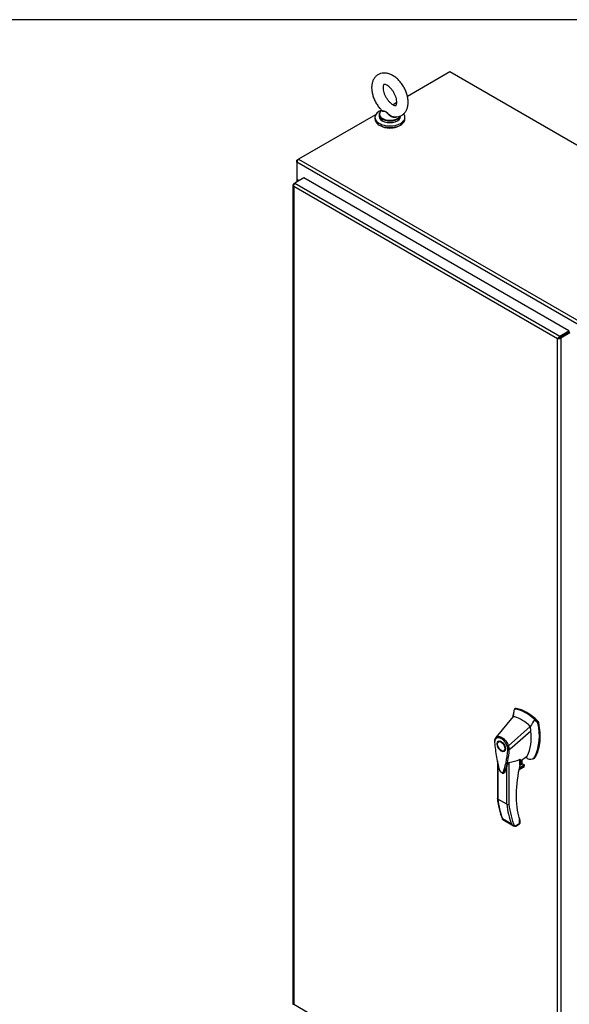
# Model space of a CAD drawing. Header units: inches. Extents: x 1 to 359, y -2 to 239.
# Tile 23 of 24: x 287 to 319, y 182 to 239. Entities that reach past the tile are written whole.
import ezdxf

# ---------------------------------------------------------------- set-up
doc = ezdxf.new("R2010")
doc.units = ezdxf.units.IN
doc.header["$MEASUREMENT"] = 0
for name, color, linetype in [('COM70112-1', 7, 'Continuous'), ('COM71181-1', 7, 'Continuous'), ('COM71193-1', 7, 'Continuous'), ('Default', 7, 'Continuous'), ('HAN86294', 7, 'Continuous'), ('SCS86415', 7, 'Continuous'), ('WAF25377', 7, 'Continuous'), ('WAM254785', 7, 'Continuous')]:
    doc.layers.add(name, color=color, linetype=linetype)

# ---------------------------------------------------------------- blocks, each defined once
blk = doc.blocks.new('SE5')
at = {"layer": 'COM70112-1', "color": 7, "linetype": 'Continuous'}
for p, q in [((312.506, 235.829), (310.037, 234.404)), ((346.357, 216.285), (312.506, 235.829)), ((309.414, 234.044), (309.202, 233.922)), ((308.17, 233.326), (303.702, 230.746)), ((337.453, 211.027), (303.601, 230.571)), ((303.601, 230.571), (303.601, 229.59)), ((303.702, 230.746), (337.554, 211.202)), ((303.601, 229.59), (303.738, 229.511)), ((319.239, 220.575), (319.239, 220.575)), ((319.307, 220.614), (319.307, 220.614))]:
    blk.add_line(p, q, dxfattribs=at)
blk.add_ellipse((303.702, 230.63), major_axis=(0.071, 0.124), ratio=0.57735, start_param=0.785398, end_param=2.356194, dxfattribs=at)
at = {"layer": 'COM71181-1', "color": 7, "linetype": 'Continuous'}
for p, q in [((303.601, 230.688), (303.702, 230.746)), ((303.601, 230.688), (303.631, 230.671)), ((303.601, 230.571), (303.601, 230.688)), ((303.593, 229.604), (303.593, 229.427)), ((303.635, 229.546), (303.635, 229.452)), ((303.717, 229.499), (303.635, 229.546))]:
    blk.add_line(p, q, dxfattribs=at)
blk.add_ellipse((303.736, 229.604), major_axis=(0.143, 0), ratio=0.57735, start_param=2.806736, end_param=3.926991, dxfattribs=at)
at = {"layer": 'COM71193-1', "color": 7, "linetype": 'Continuous'}
for p, q in [((303.373, 229.266), (303.373, 181.585)), ((303.402, 229.257), (303.374, 229.255)), ((303.415, 229.324), (303.482, 229.363)), ((303.999, 229.662), (303.482, 229.363)), ((303.482, 229.363), (318.904, 220.459)), ((319.421, 220.758), (303.999, 229.662)), ((303.414, 229.169), (303.415, 229.168)), ((303.415, 229.168), (303.415, 229.169)), ((303.415, 229.169), (303.415, 229.169)), ((303.415, 229.168), (303.415, 229.169)), ((318.769, 220.304), (303.415, 229.168)), ((303.415, 229.168), (303.415, 181.566)), ((303.415, 229.168), (303.415, 229.168)), ((318.904, 220.459), (319.421, 220.758)), ((318.904, 220.382), (319.421, 220.681)), ((319.421, 220.68), (318.904, 220.382)), ((319.489, 220.642), (318.971, 220.343)), ((319.421, 220.758), (319.421, 220.681)), ((319.489, 220.642), (319.421, 220.68)), ((318.769, 220.304), (318.86, 220.356)), ((318.859, 220.356), (318.769, 220.304)), ((318.784, 220.313), (318.769, 220.304)), ((318.769, 172.701), (318.769, 220.304)), ((318.769, 220.304), (318.769, 220.304)), ((318.769, 220.304), (318.769, 220.304)), ((318.769, 220.304), (318.769, 220.304)), ((318.769, 220.304), (318.769, 220.304)), ((318.859, 220.356), (318.824, 220.367)), ((318.86, 220.356), (318.851, 220.319)), ((318.904, 220.382), (318.859, 220.356)), ((318.86, 220.356), (318.904, 220.382)), ((318.904, 220.382), (318.904, 220.382)), ((318.904, 220.382), (318.904, 220.382)), ((318.904, 220.382), (318.904, 220.382)), ((318.904, 220.382), (318.904, 220.382)), ((318.971, 220.343), (318.971, 172.662)), ((303.415, 181.566), (303.414, 181.566)), ((303.415, 181.566), (318.769, 172.701)), ((303.415, 181.566), (303.415, 181.566)), ((303.415, 181.566), (303.415, 181.566)), ((303.415, 181.566), (303.415, 181.566))]:
    blk.add_line(p, q, dxfattribs=at)
for centre, radius, start, end in [((303.541, 229.281), 0.169, 188.66802, 221.43114), ((303.661, 229.252), 0.26, 175.70571, 198.6064), ((318.997, 220.163), 0.268, 130.24922, 148.19098), ((318.761, 220.572), 0.268, 271.80902, 289.75078)]:
    blk.add_arc(centre, radius, start, end, dxfattribs=at)
for centre, major_axis, start_param, end_param in [((303.516, 229.266), (0.143, 0), 2.356194, 3.27243), ((303.482, 229.246), (0.071, 0.124), 0.785398, 1.701633), ((318.904, 220.343), (0.072, 0.124), 0.785398, 1.701633), ((318.87, 220.401), (0.143, 0), 4.581552, 5.497787), ((303.516, 181.585), (0.143, 0), 3.141593, 3.27243)]:
    blk.add_ellipse(centre, major_axis=major_axis, ratio=0.57735, start_param=start_param, end_param=end_param, dxfattribs=at)
blk.add_open_spline([(303.374, 181.574), (303.376, 181.572), (303.381, 181.57), (303.391, 181.567), (303.395, 181.567), (303.404, 181.566), (303.409, 181.566), (303.414, 181.566)], degree=3, knots=[0, 0, 0, 0, 0.5, 0.5, 0.75, 0.75, 1, 1, 1, 1], dxfattribs=at)
at = {"layer": 'HAN86294', "color": 7, "linetype": 'Continuous'}
for p, q in [((316.183, 198.319), (315.177, 197.096)), ((316.234, 198.666), (316.183, 198.319)), ((316.244, 198.708), (316.234, 198.666)), ((316.324, 198.775), (316.265, 198.741)), ((316.299, 198.747), (316.356, 198.78)), ((317.184, 197.742), (315.911, 196.606)), ((317.57, 198.013), (317.443, 198.135)), ((317.57, 198.013), (317.627, 198.046)), ((317.625, 197.911), (317.682, 197.943)), ((315.177, 197.095), (315.15, 197.062)), ((315.434, 196.89), (315.346, 196.839)), ((315.646, 196.319), (315.734, 196.37)), ((315.962, 196.37), (315.963, 196.372)), ((316.599, 195.724), (316.971, 195.992)), ((317.457, 195.975), (317.513, 196.007)), ((315.268, 195.735), (315.268, 193.547)), ((315.294, 195.602), (315.294, 193.509)), ((315.938, 195.646), (315.938, 193.215)), ((316.847, 195.457), (316.534, 195.276)), ((316.546, 195.332), (316.828, 195.495)), ((316.58, 195.478), (316.698, 195.546)), ((316.581, 195.482), (316.581, 195.823)), ((316.599, 195.506), (316.599, 195.803)), ((316.698, 195.546), (316.698, 195.795)), ((316.706, 195.558), (316.706, 195.801)), ((316.828, 195.495), (316.706, 195.565)), ((317.349, 195.861), (317.408, 195.895)), ((315.81, 193.21), (315.81, 195.391)), ((316.519, 195.204), (316.787, 195.359)), ((316.521, 195.215), (316.819, 195.387)), ((315.81, 193.21), (315.294, 193.509)), ((315.559, 192.387), (316.075, 192.089)), ((315.587, 192.315), (316.213, 191.954)), ((316.272, 191.932), (316.56, 192.098)), ((316.341, 191.942), (316.556, 192.066)), ((316.575, 192.34), (316.558, 192.398)), ((316.56, 192.098), (316.56, 192.297)), ((316.586, 192.118), (316.586, 192.279))]:
    blk.add_line(p, q, dxfattribs=at)
for centre, radius, start, end in [((309.223, 199.055), 6.995, 353.8843, 354.57827), ((316.291, 198.7), 0.0478, 80.57156, 170.09371), ((314.724, 197.188), 2.99, 336.06491, 13.99549), ((317.42, 197.867), 0.21, 12.12422, 44.31154), ((315.441, 196.886), 0.337, 153.45406, 184.20608), ((315.429, 196.831), 0.32, 141.11203, 182.47497), ((315.441, 196.886), 0.337, 141.55217, 146.85821), ((315.833, 196.769), 0.181, 272.98106, 295.53925), ((315.174, 196.357), 0.708, 1.4293, 19.06819), ((315.208, 196.331), 0.755, 2.98151, 21.32136), ((310.992, 196.734), 4.984, 340.56542, 355.82537), ((315.926, 196.456), 0.0931, 241.17241, 292.54547), ((315.67, 197.878), 2.248, 276.83272, 293.90537), ((316.539, 195.506), 0.06, 346.46287, 0), ((316.809, 195.462), 0.0385, 352.48421, 59.47215), ((315.586, 192.773), 3.418, 65.17768, 67.5781), ((316.725, 195.459), 0.119, 301.76301, 322.50066), ((319.77, 194.023), 4.528, 185.96345, 201.76721), ((315.87, 193.329), 0.133, 243.40997, 300.79876), ((316.385, 192.271), 0.36, 210.45213, 251.46621), ((316.526, 192.118), 0.06, 300, 0), ((316.127, 191.995), 0.158, 335.6435, 336.40064)]:
    blk.add_arc(centre, radius, start, end, dxfattribs=at)
for centre, major_axis, ratio, start_param, end_param in [((316.684, 196.257), (-1.142, 1.979), 0.57735, -0.49151, -0.47064), ((318.795, 196.491), (-1.861, 3.223), 0.57735, 0.554197, 0.658169), ((316.684, 196.257), (-1.142, 1.979), 0.57735, -0.533193, -0.49151), ((316.684, 196.257), (-1.142, 1.979), 0.57735, 5.183029, 5.749992), ((316.935, 196.401), (-1.292, 2.238), 0.57735, 5.216072, 5.852948), ((316.386, 198.666), (0.062, -0.108), 0.57735, 2.711356, 3.141593), ((316.991, 196.434), (-1.292, 2.238), 0.57735, 5.142626, 5.852948), ((314.823, 198.494), (1.711, -2.963), 0.57735, 0.961917, 1.005578), ((315.13, 198.672), (1.861, -3.223), 0.57735, 0.347274, 1.032882), ((317.596, 197.968), (0.063, -0.108), 0.57735, 1.032882, 2.001033), ((314.823, 198.494), (1.711, -2.963), 0.57735, 0.347274, 0.9125), ((314.823, 198.494), (1.711, -2.963), 0.57735, 0.934083, 0.961917), ((314.823, 198.494), (1.711, -2.963), 0.57735, 0.9125, 0.934083), ((315.584, 196.63), (0.175, -0.303), 0.57735, 3.396895, 3.682808), ((315.584, 196.63), (0.175, -0.303), 0.57735, 5.74197, 6.027883), ((316.725, 196.367), (-0.225, 0.39), 0.57735, 3.22493, 3.488867), ((317.033, 196.544), (-0.375, 0.65), 0.57735, 3.141593, 3.488867), ((320.939, 196.373), (-3.239, -5.609), 0.57735, 5.185461, 5.780619), ((316.539, 195.506), (-0.06, 0), 0.57735, 2.356194, 3.141593), ((316.539, 195.506), (-0.0583, 0.014), 0.372014, 2.470308, 3.141593), ((316.534, 195.618), (-0.101, -0.175), 0.57735, 1.252561, 2.851005), ((316.523, 195.624), (0.094, 0.162), 0.57735, 4.529102, 5.922821), ((316.676, 195.558), (-0.03, 0), 0.57735, 2.356194, 3.141593), ((316.761, 195.432), (-0.063, -0.108), 0.57735, 1.492881, 2.113829), ((316.976, 196.512), (0.375, -0.65), 0.57735, -0.71714, -0.516378), ((316.976, 196.512), (-0.375, 0.65), 0.57735, 2.625215, 3.488867), ((320.484, 197.269), (-3.7, -6.408), 0.57735, -0.658671, -0.441314), ((321.001, 196.971), (-3.7, -6.408), 0.57735, -0.658671, -0.441314), ((321.064, 196.934), (-3.655, -6.33), 0.57735, 5.625294, 5.881649), ((320.939, 196.373), (-3.239, -5.609), 0.57735, -0.502566, -0.488515), ((316.496, 192.135), (-0.0623, 0.0676), 0.368973, 3.059018, 3.844416), ((316.517, 192.322), (-0.0573, -0.0179), 0.720992, 2.15675, 3.14275), ((316.496, 192.135), (-0.0897, 0.0201), 0.368973, 2.438769, 3.224167)]:
    blk.add_ellipse(centre, major_axis=major_axis, ratio=ratio, start_param=start_param, end_param=end_param, dxfattribs=at)
for major_axis in [(0.175, -0.303), (0.15, -0.26)]:
    blk.add_ellipse((315.496, 196.579), major_axis=major_axis, ratio=0.57735, dxfattribs=at)
for points in [[(317.443, 198.135), (317.356, 198.004), (317.27, 197.873), (317.184, 197.742)], [(317.223, 197.463), (316.803, 197.099), (316.383, 196.735), (315.963, 196.372)], [(315.693, 195.076), (315.688, 195.06), (315.679, 195.048), (315.668, 195.039)]]:
    blk.add_open_spline(points, degree=3, dxfattribs=at)
for points, knots in [([(315.177, 197.096), (315.2, 197.117), (315.226, 197.133), (315.283, 197.153), (315.314, 197.157), (315.381, 197.153), (315.417, 197.145), (315.488, 197.119), (315.526, 197.099), (315.598, 197.051), (315.634, 197.021), (315.703, 196.954), (315.736, 196.916), (315.797, 196.834), (315.824, 196.791), (315.873, 196.7), (315.894, 196.653), (315.911, 196.606)], [0, 0, 0, 0, 0.125, 0.125, 0.25, 0.25, 0.375, 0.375, 0.5, 0.5, 0.625, 0.625, 0.75, 0.75, 0.875, 0.875, 1, 1, 1, 1]), ([(315.105, 196.861), (315.101, 196.858), (315.097, 196.854), (315.093, 196.847), (315.092, 196.842), (315.092, 196.836), (315.093, 196.834), (315.094, 196.83), (315.096, 196.829), (315.099, 196.825), (315.1, 196.823), (315.105, 196.82), (315.107, 196.818), (315.11, 196.817)], [0, 0, 0, 0, 0.25, 0.25, 0.5, 0.5, 0.625, 0.625, 0.75, 0.75, 0.875, 0.875, 1, 1, 1, 1]), ([(315.11, 196.817), (315.13, 196.531), (315.167, 196.239), (315.248, 195.792), (315.279, 195.642), (315.332, 195.415), (315.351, 195.338), (315.377, 195.243), (315.382, 195.224), (315.396, 195.185), (315.405, 195.166), (315.439, 195.113), (315.468, 195.084), (315.511, 195.06), (315.524, 195.055), (315.536, 195.052)], [0, 0, 0, 0, 0.25, 0.25, 0.375, 0.375, 0.4375, 0.4375, 0.453125, 0.453125, 0.46875, 0.46875, 0.5, 0.5, 0.5136452, 0.5136452, 0.5136452, 0.5136452]), ([(315.177, 197.096), (315.171, 197.088), (315.168, 197.077), (315.169, 197.054), (315.173, 197.042), (315.18, 197.032)], [0, 0, 0, 0, 0.5, 0.5, 1, 1, 1, 1]), ([(315.843, 196.588), (315.827, 196.631), (315.808, 196.673), (315.781, 196.724), (315.775, 196.735), (315.763, 196.755), (315.757, 196.765), (315.738, 196.794), (315.725, 196.813), (315.698, 196.85), (315.683, 196.868), (315.661, 196.893), (315.653, 196.902), (315.638, 196.918), (315.63, 196.926), (315.591, 196.963), (315.559, 196.99), (315.493, 197.034), (315.46, 197.051), (315.419, 197.067), (315.411, 197.069), (315.395, 197.074), (315.387, 197.076), (315.363, 197.082), (315.348, 197.084), (315.318, 197.086), (315.304, 197.085), (315.275, 197.082), (315.262, 197.078), (315.223, 197.065), (315.2, 197.051), (315.18, 197.032)], [0, 0, 0, 0, 0.125, 0.125, 0.15625, 0.15625, 0.1875, 0.1875, 0.25, 0.25, 0.3125, 0.3125, 0.34375, 0.34375, 0.375, 0.375, 0.5, 0.5, 0.625, 0.625, 0.65625, 0.65625, 0.6875, 0.6875, 0.75, 0.75, 0.8125, 0.8125, 0.875, 0.875, 1, 1, 1, 1]), ([(315.536, 195.052), (315.552, 195.049), (315.567, 195.051), (315.59, 195.062), (315.599, 195.07), (315.613, 195.094), (315.617, 195.108), (315.642, 195.174), (315.661, 195.229), (315.713, 195.395), (315.744, 195.51), (315.824, 195.863), (315.861, 196.112), (315.881, 196.375)], [0.5136452, 0.5136452, 0.5136452, 0.5136452, 0.53125, 0.53125, 0.546875, 0.546875, 0.5625, 0.5625, 0.625, 0.625, 0.75, 0.75, 1, 1, 1, 1]), ([(315.81, 195.391), (315.822, 195.431), (315.836, 195.473), (315.863, 195.539), (315.873, 195.562), (315.891, 195.597), (315.898, 195.608), (315.91, 195.626), (315.915, 195.632), (315.926, 195.642), (315.933, 195.646), (315.938, 195.646)], [0, 0, 0, 0, 0.5, 0.5, 0.75, 0.75, 0.875, 0.875, 0.9375, 0.9375, 1, 1, 1, 1]), ([(316.581, 195.823), (316.584, 195.824), (316.586, 195.824), (316.59, 195.824), (316.591, 195.824), (316.595, 195.821), (316.596, 195.819), (316.598, 195.813), (316.599, 195.81), (316.599, 195.806), (316.599, 195.805), (316.599, 195.805)], [0, 0, 0, 0, 0.0625, 0.0625, 0.125, 0.125, 0.25, 0.25, 0.375, 0.375, 0.3976584, 0.3976584, 0.3976584, 0.3976584]), ([(315.556, 195.022), (315.558, 195.021), (315.578, 195.012), (315.618, 195.015), (315.656, 195.027), (315.668, 195.039), (315.668, 195.04)], [0, 0, 0, 0, 0.066437, 0.546563, 0.98459, 1, 1, 1, 1]), ([(315.81, 195.391), (315.79, 195.322), (315.769, 195.254), (315.734, 195.153), (315.721, 195.12), (315.701, 195.071), (315.692, 195.057), (315.679, 195.048)], [0, 0, 0, 0, 0.2045748, 0.2045748, 0.3106572, 0.3106572, 0.3641506, 0.3641506, 0.3641506, 0.3641506]), ([(315.294, 193.509), (315.29, 193.511), (315.286, 193.514), (315.28, 193.519), (315.277, 193.522), (315.272, 193.529), (315.271, 193.532), (315.268, 193.539), (315.268, 193.543), (315.268, 193.547)], [0, 0, 0, 0, 0.125, 0.125, 0.25, 0.25, 0.375, 0.375, 0.4994523, 0.4994523, 0.4994523, 0.4994523]), ([(315.587, 192.316), (315.583, 192.317), (315.58, 192.32), (315.574, 192.325), (315.571, 192.328), (315.564, 192.338), (315.561, 192.346), (315.558, 192.36), (315.558, 192.365), (315.558, 192.375), (315.558, 192.381), (315.559, 192.387)], [0.2815674, 0.2815674, 0.2815674, 0.2815674, 0.375, 0.375, 0.5, 0.5, 0.75, 0.75, 0.875, 0.875, 1, 1, 1, 1]), ([(316.586, 192.278), (316.586, 192.278), (316.586, 192.279), (316.585, 192.28), (316.582, 192.282), (316.573, 192.288), (316.567, 192.292), (316.56, 192.297)], [0.4406417, 0.4406417, 0.4406417, 0.4406417, 0.5, 0.5, 0.75, 0.75, 1, 1, 1, 1]), ([(316.586, 192.279), (316.586, 192.279), (316.586, 192.284), (316.584, 192.304), (316.579, 192.323), (316.574, 192.339)], [0, 0, 0, 0, 0.010769, 0.221303, 1, 1, 1, 1]), ([(316.271, 191.93), (316.286, 191.927), (316.299, 191.927), (316.318, 191.931), (316.324, 191.933), (316.333, 191.937), (316.337, 191.939), (316.34, 191.941)], [0, 0, 0, 0, 0.25, 0.25, 0.375, 0.375, 0.4533737, 0.4533737, 0.4533737, 0.4533737])]:
    blk.add_open_spline(points, degree=3, knots=knots, dxfattribs=at)
at = {"layer": 'SCS86415', "color": 7, "linetype": 'Continuous'}
for p, q in [((308.389, 233.339), (308.389, 233.242)), ((308.542, 233.596), (308.519, 233.577)), ((309.639, 233.242), (309.639, 233.282))]:
    blk.add_line(p, q, dxfattribs=at)
for centre, major_axis, start_param, end_param in [((309.014, 233.37), (0.611, 0), 3.05246, 5.969333), ((309.014, 233.339), (-0.625, 0), 5.983057, 6.283185), ((309.014, 233.339), (-0.625, 0), 0, 0.613378), ((309.014, 233.242), (-0.625, 0), 0, 3.141593), ((309.014, 233.37), (0.611, 0), 2.514731, 3.05246), ((309.014, 233.339), (-0.625, 0), 2.567615, 2.960463), ((309.014, 233.339), (-0.625, 0), 0.613378, 2.567615)]:
    blk.add_ellipse(centre, major_axis=major_axis, ratio=0.57735, start_param=start_param, end_param=end_param, dxfattribs=at)
for points, knots in [([(310.078, 234.067), (310.077, 234.113), (310.073, 234.222), (310.039, 234.425), (309.966, 234.658), (309.863, 234.886), (309.732, 235.102), (309.578, 235.299), (309.404, 235.47), (309.214, 235.61), (309.018, 235.708), (308.826, 235.762), (308.644, 235.772), (308.468, 235.742), (308.305, 235.668), (308.167, 235.553), (308.063, 235.409), (307.992, 235.241), (307.952, 235.05), (307.947, 234.838), (307.977, 234.611), (308.042, 234.377), (308.139, 234.147), (308.263, 233.929), (308.403, 233.737), (308.498, 233.641), (308.547, 233.593)], [0, 0, 0, 0, 0.024889, 0.069739, 0.114432, 0.158948, 0.203411, 0.248045, 0.293062, 0.338752, 0.385275, 0.426392, 0.46536, 0.502704, 0.542945, 0.581527, 0.619537, 0.65837, 0.699149, 0.742139, 0.786577, 0.831301, 0.875856, 0.920311, 0.964892, 1, 1, 1, 1]), ([(309.416, 234.067), (309.415, 234.046), (309.413, 233.993), (309.397, 233.923), (309.374, 233.885), (309.366, 233.88), (309.364, 233.877), (309.319, 233.875), (309.239, 233.897), (309.135, 233.955), (309.022, 234.046), (308.909, 234.168), (308.805, 234.314), (308.718, 234.476), (308.654, 234.641), (308.619, 234.796), (308.61, 234.93), (308.623, 235.028), (308.646, 235.085), (308.662, 235.101), (308.661, 235.1), (308.683, 235.107), (308.748, 235.097), (308.839, 235.058), (308.949, 234.984), (309.063, 234.878), (309.173, 234.743), (309.27, 234.588), (309.346, 234.422), (309.395, 234.261), (309.414, 234.14), (309.415, 234.085), (309.416, 234.067)], [0, 0, 0, 0, 0.017286, 0.049827, 0.082796, 0.11805, 0.163263, 0.19551, 0.229889, 0.262829, 0.296124, 0.330231, 0.365018, 0.400152, 0.435224, 0.46977, 0.503497, 0.536369, 0.569059, 0.602947, 0.642155, 0.681725, 0.71302, 0.746114, 0.779149, 0.812835, 0.847313, 0.882318, 0.917484, 0.952339, 0.986508, 1, 1, 1, 1]), ([(309.265, 233.222), (309.292, 233.218), (309.37, 233.207), (309.519, 233.228), (309.687, 233.29), (309.833, 233.398), (309.945, 233.536), (310.023, 233.698), (310.07, 233.88), (310.076, 233.999), (310.078, 234.067)], [0, 0, 0, 0, 0.056985, 0.187582, 0.329065, 0.463787, 0.595594, 0.729092, 0.868649, 1, 1, 1, 1]), ([(309.419, 233.221), (309.417, 233.22), (309.416, 233.219), (309.371, 233.188), (309.312, 233.177), (309.22, 233.187), (309.189, 233.195), (309.129, 233.217), (309.1, 233.231), (309.016, 233.281), (308.966, 233.324), (308.898, 233.391), (308.876, 233.414), (308.833, 233.457), (308.811, 233.478), (308.766, 233.508), (308.742, 233.518), (308.697, 233.529), (308.676, 233.53), (308.618, 233.535), (308.586, 233.536), (308.543, 233.55), (308.532, 233.562), (308.539, 233.58)], [0.5603317, 0.5603317, 0.5603317, 0.5603317, 0.5625, 0.5625, 0.625, 0.625, 0.65625, 0.65625, 0.6875, 0.6875, 0.75, 0.75, 0.78125, 0.78125, 0.8125, 0.8125, 0.84375, 0.84375, 0.875, 0.875, 0.9375, 0.9375, 1, 1, 1, 1]), ([(308.545, 233.591), (308.549, 233.587), (308.556, 233.583), (308.586, 233.57), (308.618, 233.565), (308.676, 233.555), (308.697, 233.551), (308.741, 233.539), (308.764, 233.529), (308.832, 233.488), (308.875, 233.444), (308.966, 233.36), (309.016, 233.319), (309.126, 233.253), (309.187, 233.228), (309.254, 233.218), (309.259, 233.218), (309.265, 233.217)], [0.0406522, 0.0406522, 0.0406522, 0.0406522, 0.0625, 0.0625, 0.125, 0.125, 0.15625, 0.15625, 0.1875, 0.1875, 0.25, 0.25, 0.3125, 0.3125, 0.375, 0.375, 0.3803602, 0.3803602, 0.3803602, 0.3803602])]:
    blk.add_open_spline(points, degree=3, knots=knots, dxfattribs=at)
blk.add_open_spline([(308.539, 233.58), (308.54, 233.583), (308.542, 233.586), (308.544, 233.589)], degree=3, dxfattribs=at)
at = {"layer": 'WAF25377', "color": 7, "linetype": 'Continuous'}
for p, q in [((308.139, 233.193), (308.139, 233.099)), ((309.889, 233.099), (309.889, 233.193))]:
    blk.add_line(p, q, dxfattribs=at)
for centre, start_param, end_param in [((309.014, 233.193), 5.293585, 6.283185), ((309.014, 233.193), 0, 3.552168), ((309.014, 233.099), 0, 3.141593)]:
    blk.add_ellipse(centre, major_axis=(-0.875, 0), ratio=0.57735, start_param=start_param, end_param=end_param, dxfattribs=at)
at = {"layer": 'WAM254785', "color": 7, "linetype": 'Continuous'}
blk.add_ellipse((309.014, 232.997), major_axis=(-0.75, 0), ratio=0.57735, start_param=0.705194, end_param=2.436399, dxfattribs=at)
blk = doc.blocks.new('BORDER')
at = {"layer": 'Default', "color": 7, "linetype": 'Continuous'}
blk.add_line((0, 27.86), (-41.86, 27.86), dxfattribs=at)

msp = doc.modelspace()

# ---------------------------------------------------------------- block references
at = {"layer": 'Default', "color": 7, "xscale": 8.55, "yscale": 8.55, "zscale": 8.55}
msp.add_blockref('BORDER', (359.223, 0.67), dxfattribs=at)
at = {"layer": 'Default'}
msp.add_blockref('SE5', (0, 0), dxfattribs=at)

doc.saveas('drawing.dxf')
